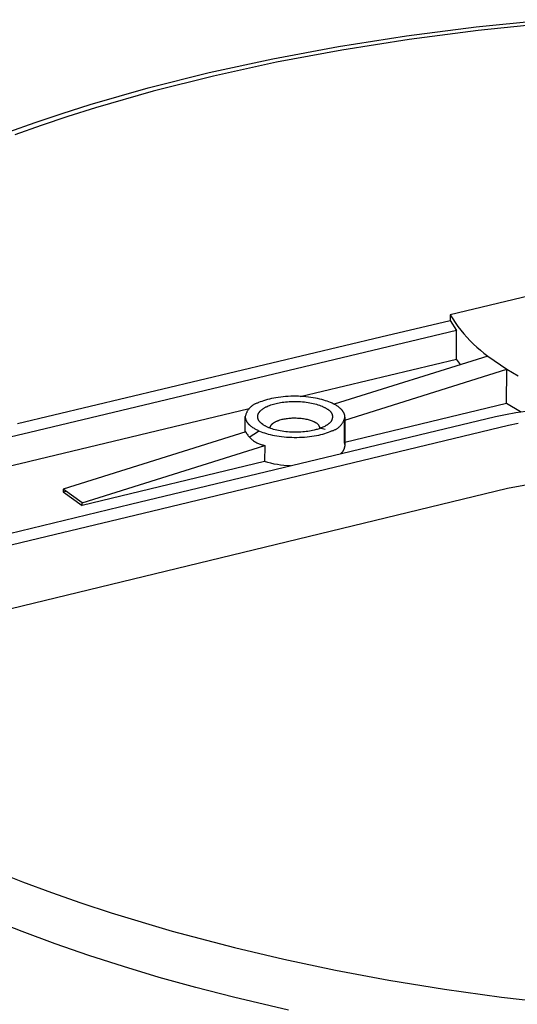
# Model space of a CAD drawing. Header units: millimetres. Extents: x -4170 to -1673, y 3725 to 5351.
# Tile 36 of 49: x -2343 to -2304, y 5005 to 5081. Entities that reach past the tile are written whole.
import ezdxf

# ---------------------------------------------------------------- set-up
doc = ezdxf.new("R2010")
doc.units = ezdxf.units.MM
doc.layers.add('Make2D$Visible$Curvas', color=7, linetype='Continuous')

msp = doc.modelspace()

# ---------------------------------------------------------------- linework, layer by layer
at = {"layer": 'Make2D$Visible$Curvas', "color": 7, "lineweight": -3, "true_color": 0xededed}
for p, q in [((-2307.256, 5080.843), (-2301.731, 5081.403)), ((-2312.682, 5080.146), (-2307.256, 5080.843)), ((-2307.094, 5080.554), (-2312.472, 5079.861)), ((-2301.616, 5081.11), (-2307.094, 5080.554)), ((-2317.98, 5079.315), (-2312.682, 5080.146)), ((-2312.472, 5079.861), (-2317.723, 5079.036)), ((-2323.121, 5078.356), (-2317.98, 5079.315)), ((-2317.723, 5079.036), (-2322.82, 5078.084)), ((-2328.081, 5077.276), (-2323.121, 5078.356)), ((-2322.82, 5078.084), (-2327.736, 5077.011)), ((-2332.837, 5076.082), (-2328.081, 5077.276)), ((-2327.736, 5077.011), (-2332.449, 5075.827)), ((-2337.368, 5074.783), (-2332.837, 5076.082)), ((-2332.449, 5075.827), (-2336.94, 5074.538)), ((-2339.544, 5074.098), (-2337.368, 5074.783)), ((-2336.94, 5074.538), (-2339.097, 5073.858)), ((-2341.658, 5073.39), (-2339.544, 5074.098)), ((-2339.097, 5073.858), (-2341.191, 5073.156)), ((-2343.707, 5072.66), (-2341.658, 5073.39)), ((-2341.191, 5073.156), (-2343.223, 5072.433)), ((-2303.082, 5059.874), (-2309.269, 5058.401)), ((-2309.269, 5058.401), (-2309.274, 5057.958)), ((-2309.269, 5058.401), (-2309.079, 5058.089)), ((-2314.692, 5056.666), (-2309.274, 5057.958)), ((-2309.274, 5057.958), (-2308.768, 5057.158)), ((-2309.079, 5058.089), (-2308.877, 5057.784)), ((-2308.877, 5057.784), (-2308.666, 5057.486)), ((-2308.666, 5057.486), (-2308.445, 5057.196)), ((-2343.038, 5049.909), (-2314.692, 5056.666)), ((-2308.768, 5057.158), (-2342.062, 5049.214)), ((-2308.79, 5054.943), (-2308.768, 5057.158)), ((-2308.445, 5057.196), (-2308.213, 5056.913)), ((-2308.213, 5056.913), (-2307.973, 5056.638)), ((-2307.973, 5056.638), (-2307.723, 5056.372)), ((-2307.723, 5056.372), (-2307.464, 5056.114)), ((-2307.464, 5056.114), (-2307.196, 5055.865)), ((-2307.196, 5055.865), (-2306.92, 5055.626)), ((-2306.344, 5055.176), (-2318.323, 5051.42)), ((-2306.92, 5055.626), (-2306.636, 5055.396)), ((-2306.636, 5055.396), (-2306.344, 5055.176)), ((-2306.344, 5055.176), (-2304.85, 5054.144)), ((-2320.975, 5052.029), (-2308.79, 5054.943)), ((-2308.462, 5054.512), (-2308.79, 5054.943)), ((-2317.483, 5050.178), (-2304.85, 5054.144)), ((-2304.878, 5051.478), (-2304.85, 5054.144)), ((-2304.85, 5054.144), (-2303.962, 5053.627)), ((-2322.497, 5051.975), (-2322.684, 5051.951)), ((-2322.306, 5051.996), (-2322.497, 5051.975)), ((-2322.111, 5052.013), (-2322.306, 5051.996)), ((-2321.913, 5052.025), (-2322.111, 5052.013)), ((-2321.714, 5052.034), (-2321.913, 5052.025)), ((-2321.513, 5052.038), (-2321.714, 5052.034)), ((-2321.312, 5052.038), (-2321.513, 5052.038)), ((-2321.112, 5052.034), (-2321.312, 5052.038)), ((-2320.913, 5052.025), (-2321.112, 5052.034)), ((-2320.715, 5052.013), (-2320.913, 5052.025)), ((-2320.521, 5051.996), (-2320.715, 5052.013)), ((-2320.33, 5051.975), (-2320.521, 5051.996)), ((-2320.143, 5051.951), (-2320.33, 5051.975)), ((-2324.823, 5051.216), (-2324.859, 5051.182)), ((-2324.785, 5051.248), (-2324.823, 5051.216)), ((-2324.747, 5051.28), (-2324.785, 5051.248)), ((-2324.707, 5051.31), (-2324.747, 5051.28)), ((-2324.667, 5051.338), (-2324.707, 5051.31)), ((-2324.625, 5051.365), (-2324.667, 5051.338)), ((-2324.583, 5051.391), (-2324.625, 5051.365)), ((-2324.54, 5051.415), (-2324.583, 5051.391)), ((-2324.496, 5051.438), (-2324.54, 5051.415)), ((-2324.451, 5051.459), (-2324.496, 5051.438)), ((-2324.405, 5051.479), (-2324.451, 5051.459)), ((-2324.359, 5051.497), (-2324.405, 5051.479)), ((-2324.313, 5051.513), (-2324.359, 5051.497)), ((-2324.265, 5051.528), (-2324.313, 5051.513)), ((-2324.218, 5051.541), (-2324.265, 5051.528)), ((-2324.097, 5051.592), (-2324.218, 5051.541)), ((-2323.968, 5051.641), (-2324.097, 5051.592)), ((-2323.832, 5051.688), (-2323.968, 5051.641)), ((-2323.688, 5051.734), (-2323.832, 5051.688)), ((-2323.537, 5051.777), (-2323.688, 5051.734)), ((-2323.685, 5051.18), (-2323.642, 5051.202)), ((-2323.642, 5051.202), (-2323.599, 5051.224)), ((-2323.599, 5051.224), (-2323.554, 5051.245)), ((-2323.554, 5051.245), (-2323.462, 5051.285)), ((-2323.379, 5051.818), (-2323.537, 5051.777)), ((-2323.462, 5051.285), (-2323.367, 5051.323)), ((-2323.214, 5051.856), (-2323.379, 5051.818)), ((-2323.367, 5051.323), (-2323.269, 5051.359)), ((-2323.269, 5051.359), (-2323.169, 5051.392)), ((-2323.043, 5051.891), (-2323.214, 5051.856)), ((-2323.169, 5051.392), (-2323.066, 5051.423)), ((-2323.066, 5051.423), (-2322.962, 5051.452)), ((-2322.866, 5051.922), (-2323.043, 5051.891)), ((-2322.962, 5051.452), (-2322.857, 5051.478)), ((-2322.684, 5051.951), (-2322.866, 5051.922)), ((-2322.857, 5051.478), (-2322.744, 5051.504)), ((-2322.744, 5051.504), (-2322.626, 5051.528)), ((-2322.626, 5051.528), (-2322.503, 5051.55)), ((-2322.503, 5051.55), (-2322.376, 5051.57)), ((-2322.376, 5051.57), (-2322.245, 5051.588)), ((-2322.245, 5051.588), (-2322.11, 5051.603)), ((-2322.11, 5051.603), (-2321.971, 5051.616)), ((-2321.971, 5051.616), (-2321.83, 5051.626)), ((-2321.83, 5051.626), (-2321.686, 5051.633)), ((-2321.686, 5051.633), (-2321.54, 5051.638)), ((-2321.54, 5051.638), (-2321.392, 5051.639)), ((-2321.392, 5051.639), (-2321.243, 5051.637)), ((-2321.243, 5051.637), (-2321.094, 5051.632)), ((-2321.094, 5051.632), (-2320.945, 5051.624)), ((-2320.945, 5051.624), (-2320.797, 5051.613)), ((-2320.797, 5051.613), (-2320.65, 5051.598)), ((-2320.65, 5051.598), (-2320.505, 5051.581)), ((-2320.505, 5051.581), (-2320.362, 5051.56)), ((-2320.362, 5051.56), (-2320.223, 5051.536)), ((-2320.223, 5051.536), (-2320.087, 5051.51)), ((-2319.961, 5051.923), (-2320.143, 5051.951)), ((-2320.087, 5051.51), (-2319.955, 5051.481)), ((-2319.784, 5051.892), (-2319.961, 5051.923)), ((-2319.955, 5051.481), (-2319.828, 5051.449)), ((-2319.828, 5051.449), (-2319.705, 5051.415)), ((-2319.613, 5051.857), (-2319.784, 5051.892)), ((-2319.705, 5051.415), (-2319.588, 5051.379)), ((-2319.448, 5051.82), (-2319.613, 5051.857)), ((-2319.588, 5051.379), (-2319.477, 5051.342)), ((-2319.477, 5051.342), (-2319.371, 5051.302)), ((-2319.29, 5051.78), (-2319.448, 5051.82)), ((-2319.371, 5051.302), (-2319.271, 5051.261)), ((-2319.138, 5051.738), (-2319.29, 5051.78)), ((-2319.271, 5051.261), (-2319.223, 5051.24)), ((-2319.223, 5051.24), (-2319.177, 5051.218)), ((-2319.177, 5051.218), (-2319.133, 5051.196)), ((-2318.994, 5051.693), (-2319.138, 5051.738)), ((-2319.133, 5051.196), (-2319.09, 5051.174)), ((-2318.857, 5051.647), (-2318.994, 5051.693)), ((-2318.728, 5051.599), (-2318.857, 5051.647)), ((-2318.597, 5051.546), (-2318.728, 5051.599)), ((-2318.534, 5051.518), (-2318.597, 5051.546)), ((-2318.471, 5051.49), (-2318.534, 5051.518)), ((-2318.409, 5051.46), (-2318.471, 5051.49)), ((-2318.349, 5051.43), (-2318.409, 5051.46)), ((-2318.29, 5051.399), (-2318.349, 5051.43)), ((-2318.232, 5051.367), (-2318.29, 5051.399)), ((-2318.176, 5051.334), (-2318.232, 5051.367)), ((-2318.122, 5051.3), (-2318.176, 5051.334)), ((-2318.069, 5051.266), (-2318.122, 5051.3)), ((-2318.018, 5051.231), (-2318.069, 5051.266)), ((-2317.969, 5051.195), (-2318.018, 5051.231)), ((-2317.921, 5051.158), (-2317.969, 5051.195)), ((-2304.878, 5051.478), (-2317.499, 5048.446)), ((-2303.775, 5050.832), (-2304.878, 5051.478)), ((-2342.065, 5046.985), (-2324.953, 5051.077)), ((-2334.205, 5043.614), (-2305.737, 5050.458)), ((-2325.269, 5049.243), (-2325.263, 5050.456)), ((-2325.251, 5050.504), (-2325.263, 5050.456)), ((-2325.263, 5050.456), (-2325.262, 5050.434)), ((-2325.262, 5050.434), (-2325.261, 5050.413)), ((-2325.238, 5050.552), (-2325.251, 5050.504)), ((-2325.224, 5050.599), (-2325.238, 5050.552)), ((-2325.207, 5050.646), (-2325.224, 5050.599)), ((-2325.189, 5050.692), (-2325.207, 5050.646)), ((-2325.17, 5050.738), (-2325.189, 5050.692)), ((-2325.149, 5050.783), (-2325.17, 5050.738)), ((-2325.126, 5050.827), (-2325.149, 5050.783)), ((-2325.102, 5050.87), (-2325.126, 5050.827)), ((-2325.076, 5050.913), (-2325.102, 5050.87)), ((-2325.049, 5050.954), (-2325.076, 5050.913)), ((-2325.021, 5050.995), (-2325.049, 5050.954)), ((-2324.991, 5051.034), (-2325.021, 5050.995)), ((-2324.96, 5051.073), (-2324.991, 5051.034)), ((-2324.927, 5051.11), (-2324.96, 5051.073)), ((-2324.894, 5051.147), (-2324.927, 5051.11)), ((-2324.859, 5051.182), (-2324.894, 5051.147)), ((-2324.29, 5050.476), (-2324.289, 5050.49)), ((-2324.29, 5050.461), (-2324.29, 5050.476)), ((-2324.29, 5050.447), (-2324.29, 5050.461)), ((-2324.29, 5050.432), (-2324.29, 5050.447)), ((-2324.289, 5050.417), (-2324.29, 5050.432)), ((-2324.289, 5050.49), (-2324.287, 5050.505)), ((-2324.288, 5050.403), (-2324.289, 5050.417)), ((-2324.287, 5050.505), (-2324.285, 5050.52)), ((-2324.285, 5050.52), (-2324.283, 5050.534)), ((-2324.283, 5050.534), (-2324.28, 5050.549)), ((-2324.28, 5050.549), (-2324.277, 5050.564)), ((-2324.277, 5050.564), (-2324.274, 5050.578)), ((-2324.274, 5050.578), (-2324.27, 5050.593)), ((-2324.27, 5050.593), (-2324.265, 5050.607)), ((-2324.265, 5050.607), (-2324.26, 5050.622)), ((-2324.26, 5050.622), (-2324.255, 5050.637)), ((-2324.255, 5050.637), (-2324.249, 5050.651)), ((-2324.249, 5050.651), (-2324.243, 5050.666)), ((-2324.243, 5050.666), (-2324.236, 5050.68)), ((-2324.236, 5050.68), (-2324.229, 5050.695)), ((-2324.229, 5050.695), (-2324.221, 5050.709)), ((-2324.221, 5050.709), (-2324.213, 5050.724)), ((-2324.213, 5050.724), (-2324.205, 5050.738)), ((-2324.205, 5050.738), (-2324.196, 5050.752)), ((-2324.196, 5050.752), (-2324.187, 5050.767)), ((-2324.187, 5050.767), (-2324.177, 5050.781)), ((-2324.177, 5050.781), (-2324.167, 5050.795)), ((-2324.167, 5050.795), (-2324.156, 5050.809)), ((-2324.156, 5050.809), (-2324.145, 5050.823)), ((-2324.145, 5050.823), (-2324.134, 5050.837)), ((-2324.134, 5050.837), (-2324.122, 5050.851)), ((-2324.122, 5050.851), (-2324.11, 5050.865)), ((-2324.11, 5050.865), (-2324.097, 5050.879)), ((-2324.097, 5050.879), (-2324.084, 5050.892)), ((-2324.084, 5050.892), (-2324.071, 5050.906)), ((-2324.071, 5050.906), (-2324.043, 5050.933)), ((-2324.043, 5050.933), (-2324.013, 5050.96)), ((-2324.013, 5050.96), (-2323.982, 5050.986)), ((-2323.982, 5050.986), (-2323.95, 5051.012)), ((-2323.95, 5051.012), (-2323.916, 5051.037)), ((-2323.916, 5051.037), (-2323.881, 5051.062)), ((-2323.881, 5051.062), (-2323.844, 5051.087)), ((-2323.844, 5051.087), (-2323.806, 5051.111)), ((-2323.806, 5051.111), (-2323.767, 5051.134)), ((-2323.767, 5051.134), (-2323.727, 5051.157)), ((-2323.727, 5051.157), (-2323.685, 5051.18)), ((-2319.09, 5051.174), (-2319.049, 5051.152)), ((-2319.049, 5051.152), (-2319.009, 5051.13)), ((-2319.009, 5051.13), (-2318.971, 5051.107)), ((-2318.971, 5051.107), (-2318.934, 5051.085)), ((-2318.934, 5051.085), (-2318.899, 5051.062)), ((-2318.899, 5051.062), (-2318.865, 5051.039)), ((-2318.865, 5051.039), (-2318.844, 5051.03)), ((-2318.844, 5051.03), (-2318.824, 5051.021)), ((-2318.824, 5051.021), (-2318.804, 5051.01)), ((-2318.804, 5051.01), (-2318.784, 5051)), ((-2318.784, 5051), (-2318.765, 5050.988)), ((-2318.765, 5050.988), (-2318.746, 5050.976)), ((-2318.746, 5050.976), (-2318.728, 5050.963)), ((-2318.728, 5050.963), (-2318.71, 5050.949)), ((-2318.71, 5050.949), (-2318.692, 5050.935)), ((-2318.692, 5050.935), (-2318.675, 5050.921)), ((-2318.675, 5050.921), (-2318.659, 5050.905)), ((-2318.659, 5050.905), (-2318.643, 5050.889)), ((-2318.643, 5050.889), (-2318.627, 5050.873)), ((-2318.627, 5050.873), (-2318.613, 5050.856)), ((-2318.613, 5050.856), (-2318.598, 5050.839)), ((-2318.598, 5050.839), (-2318.585, 5050.821)), ((-2318.585, 5050.821), (-2318.572, 5050.803)), ((-2318.572, 5050.803), (-2318.56, 5050.784)), ((-2318.56, 5050.784), (-2318.548, 5050.765)), ((-2318.548, 5050.765), (-2318.537, 5050.745)), ((-2318.537, 5050.745), (-2318.527, 5050.725)), ((-2318.527, 5050.725), (-2318.517, 5050.705)), ((-2318.517, 5050.705), (-2318.508, 5050.684)), ((-2318.508, 5050.684), (-2318.5, 5050.663)), ((-2318.5, 5050.663), (-2318.492, 5050.642)), ((-2318.492, 5050.642), (-2318.486, 5050.621)), ((-2318.486, 5050.621), (-2318.48, 5050.599)), ((-2318.48, 5050.599), (-2318.474, 5050.577)), ((-2318.474, 5050.577), (-2318.47, 5050.555)), ((-2318.47, 5050.555), (-2318.466, 5050.533)), ((-2318.466, 5050.533), (-2318.463, 5050.511)), ((-2318.463, 5050.511), (-2318.461, 5050.488)), ((-2318.461, 5050.488), (-2318.46, 5050.466)), ((-2318.46, 5050.466), (-2318.459, 5050.443)), ((-2318.459, 5050.421), (-2318.46, 5050.398)), ((-2318.459, 5050.443), (-2318.459, 5050.421)), ((-2317.876, 5051.121), (-2317.921, 5051.158)), ((-2317.833, 5051.083), (-2317.876, 5051.121)), ((-2317.812, 5051.064), (-2317.833, 5051.083)), ((-2317.792, 5051.044), (-2317.812, 5051.064)), ((-2317.772, 5051.025), (-2317.792, 5051.044)), ((-2317.753, 5051.005), (-2317.772, 5051.025)), ((-2317.735, 5050.985), (-2317.753, 5051.005)), ((-2317.717, 5050.965), (-2317.735, 5050.985)), ((-2317.7, 5050.945), (-2317.717, 5050.965)), ((-2317.683, 5050.925), (-2317.7, 5050.945)), ((-2317.667, 5050.904), (-2317.683, 5050.925)), ((-2317.652, 5050.884), (-2317.667, 5050.904)), ((-2317.637, 5050.863), (-2317.652, 5050.884)), ((-2317.623, 5050.843), (-2317.637, 5050.863)), ((-2317.61, 5050.822), (-2317.623, 5050.843)), ((-2317.597, 5050.801), (-2317.61, 5050.822)), ((-2317.585, 5050.78), (-2317.597, 5050.801)), ((-2317.573, 5050.759), (-2317.585, 5050.78)), ((-2317.562, 5050.737), (-2317.573, 5050.759)), ((-2317.552, 5050.716), (-2317.562, 5050.737)), ((-2317.543, 5050.695), (-2317.552, 5050.716)), ((-2317.534, 5050.673), (-2317.543, 5050.695)), ((-2317.526, 5050.652), (-2317.534, 5050.673)), ((-2317.519, 5050.63), (-2317.526, 5050.652)), ((-2317.512, 5050.609), (-2317.519, 5050.63)), ((-2317.506, 5050.587), (-2317.512, 5050.609)), ((-2317.501, 5050.565), (-2317.506, 5050.587)), ((-2317.497, 5050.544), (-2317.501, 5050.565)), ((-2317.493, 5050.522), (-2317.497, 5050.544)), ((-2317.49, 5050.5), (-2317.493, 5050.522)), ((-2317.488, 5050.479), (-2317.49, 5050.5)), ((-2317.486, 5050.457), (-2317.488, 5050.479)), ((-2317.485, 5050.435), (-2317.486, 5050.457)), ((-2317.485, 5050.413), (-2317.485, 5050.435)), ((-2305.737, 5050.458), (-2304.951, 5050.626)), ((-2304.951, 5050.626), (-2304.16, 5050.768)), ((-2304.16, 5050.768), (-2303.365, 5050.886)), ((-2304.735, 5049.764), (-2333.217, 5042.909)), ((-2325.261, 5050.413), (-2325.26, 5050.391)), ((-2325.26, 5050.391), (-2325.257, 5050.369)), ((-2325.257, 5050.369), (-2325.254, 5050.348)), ((-2325.254, 5050.348), (-2325.251, 5050.326)), ((-2325.251, 5050.326), (-2325.246, 5050.305)), ((-2325.246, 5050.305), (-2325.241, 5050.283)), ((-2325.241, 5050.283), (-2325.235, 5050.261)), ((-2325.235, 5050.261), (-2325.228, 5050.24)), ((-2325.228, 5050.24), (-2325.221, 5050.219)), ((-2325.221, 5050.219), (-2325.213, 5050.197)), ((-2325.213, 5050.197), (-2325.204, 5050.176)), ((-2325.204, 5050.176), (-2325.195, 5050.155)), ((-2325.195, 5050.155), (-2325.185, 5050.133)), ((-2325.185, 5050.133), (-2325.174, 5050.112)), ((-2325.174, 5050.112), (-2325.163, 5050.091)), ((-2325.163, 5050.091), (-2325.151, 5050.07)), ((-2325.151, 5050.07), (-2325.138, 5050.049)), ((-2325.138, 5050.049), (-2325.125, 5050.029)), ((-2325.125, 5050.029), (-2325.111, 5050.008)), ((-2325.111, 5050.008), (-2325.096, 5049.988)), ((-2325.096, 5049.988), (-2325.081, 5049.967)), ((-2325.081, 5049.967), (-2325.065, 5049.947)), ((-2325.065, 5049.947), (-2325.048, 5049.927)), ((-2325.048, 5049.927), (-2325.031, 5049.907)), ((-2325.031, 5049.907), (-2325.014, 5049.887)), ((-2325.014, 5049.887), (-2324.995, 5049.867)), ((-2324.995, 5049.867), (-2324.976, 5049.847)), ((-2324.976, 5049.847), (-2324.957, 5049.828)), ((-2324.957, 5049.828), (-2324.937, 5049.809)), ((-2324.937, 5049.809), (-2324.916, 5049.789)), ((-2324.916, 5049.789), (-2324.873, 5049.751)), ((-2324.873, 5049.751), (-2324.828, 5049.714)), ((-2324.828, 5049.714), (-2324.781, 5049.678)), ((-2324.781, 5049.678), (-2324.733, 5049.642)), ((-2324.287, 5050.388), (-2324.288, 5050.403)), ((-2324.285, 5050.374), (-2324.287, 5050.388)), ((-2324.282, 5050.36), (-2324.285, 5050.374)), ((-2324.28, 5050.345), (-2324.282, 5050.36)), ((-2324.276, 5050.331), (-2324.28, 5050.345)), ((-2324.273, 5050.317), (-2324.276, 5050.331)), ((-2324.269, 5050.302), (-2324.273, 5050.317)), ((-2324.264, 5050.288), (-2324.269, 5050.302)), ((-2324.259, 5050.274), (-2324.264, 5050.288)), ((-2324.254, 5050.26), (-2324.259, 5050.274)), ((-2324.249, 5050.246), (-2324.254, 5050.26)), ((-2324.243, 5050.232), (-2324.249, 5050.246)), ((-2324.236, 5050.218), (-2324.243, 5050.232)), ((-2324.229, 5050.204), (-2324.236, 5050.218)), ((-2324.222, 5050.19), (-2324.229, 5050.204)), ((-2324.215, 5050.177), (-2324.222, 5050.19)), ((-2324.207, 5050.163), (-2324.215, 5050.177)), ((-2324.199, 5050.15), (-2324.207, 5050.163)), ((-2324.19, 5050.136), (-2324.199, 5050.15)), ((-2324.181, 5050.123), (-2324.19, 5050.136)), ((-2324.172, 5050.109), (-2324.181, 5050.123)), ((-2324.162, 5050.096), (-2324.172, 5050.109)), ((-2324.152, 5050.083), (-2324.162, 5050.096)), ((-2324.142, 5050.07), (-2324.152, 5050.083)), ((-2324.132, 5050.057), (-2324.142, 5050.07)), ((-2324.121, 5050.044), (-2324.132, 5050.057)), ((-2324.109, 5050.032), (-2324.121, 5050.044)), ((-2324.086, 5050.006), (-2324.109, 5050.032)), ((-2324.062, 5049.981), (-2324.086, 5050.006)), ((-2324.036, 5049.957), (-2324.062, 5049.981)), ((-2324.009, 5049.933), (-2324.036, 5049.957)), ((-2323.982, 5049.909), (-2324.009, 5049.933)), ((-2323.886, 5049.836), (-2323.982, 5049.909)), ((-2323.852, 5049.813), (-2323.886, 5049.836)), ((-2323.817, 5049.79), (-2323.852, 5049.813)), ((-2323.78, 5049.768), (-2323.817, 5049.79)), ((-2323.742, 5049.745), (-2323.78, 5049.768)), ((-2323.702, 5049.723), (-2323.742, 5049.745)), ((-2323.661, 5049.7), (-2323.702, 5049.723)), ((-2323.618, 5049.678), (-2323.661, 5049.7)), ((-2323.574, 5049.657), (-2323.618, 5049.678)), ((-2323.528, 5049.635), (-2323.574, 5049.657)), ((-2323.312, 5049.644), (-2323.31, 5049.65)), ((-2323.31, 5049.65), (-2323.308, 5049.657)), ((-2323.308, 5049.657), (-2323.306, 5049.664)), ((-2323.306, 5049.664), (-2323.303, 5049.67)), ((-2323.303, 5049.67), (-2323.301, 5049.677)), ((-2323.301, 5049.677), (-2323.298, 5049.684)), ((-2323.298, 5049.684), (-2323.296, 5049.69)), ((-2323.296, 5049.69), (-2323.293, 5049.697)), ((-2323.293, 5049.697), (-2323.29, 5049.704)), ((-2323.29, 5049.704), (-2323.284, 5049.717)), ((-2323.284, 5049.717), (-2323.277, 5049.73)), ((-2323.277, 5049.73), (-2323.269, 5049.743)), ((-2323.269, 5049.743), (-2323.261, 5049.756)), ((-2323.261, 5049.756), (-2323.253, 5049.769)), ((-2323.253, 5049.769), (-2323.244, 5049.782)), ((-2323.244, 5049.782), (-2323.234, 5049.795)), ((-2323.234, 5049.795), (-2323.224, 5049.808)), ((-2323.224, 5049.808), (-2323.213, 5049.821)), ((-2323.213, 5049.821), (-2323.202, 5049.833)), ((-2323.202, 5049.833), (-2323.191, 5049.846)), ((-2323.191, 5049.846), (-2323.179, 5049.858)), ((-2323.179, 5049.858), (-2323.166, 5049.871)), ((-2323.166, 5049.871), (-2323.153, 5049.883)), ((-2323.153, 5049.883), (-2323.139, 5049.895)), ((-2323.139, 5049.895), (-2323.125, 5049.907)), ((-2323.125, 5049.907), (-2323.111, 5049.919)), ((-2323.111, 5049.919), (-2323.096, 5049.931)), ((-2323.096, 5049.931), (-2323.08, 5049.942)), ((-2323.08, 5049.942), (-2323.065, 5049.954)), ((-2323.065, 5049.954), (-2323.048, 5049.965)), ((-2323.048, 5049.965), (-2323.015, 5049.988)), ((-2323.015, 5049.988), (-2322.979, 5050.009)), ((-2322.979, 5050.009), (-2322.942, 5050.03)), ((-2322.942, 5050.03), (-2322.904, 5050.051)), ((-2322.904, 5050.051), (-2322.865, 5050.071)), ((-2322.865, 5050.071), (-2322.824, 5050.09)), ((-2322.824, 5050.09), (-2322.782, 5050.108)), ((-2322.782, 5050.108), (-2322.739, 5050.126)), ((-2322.739, 5050.126), (-2322.695, 5050.143)), ((-2322.695, 5050.143), (-2322.65, 5050.159)), ((-2322.65, 5050.159), (-2322.605, 5050.175)), ((-2322.605, 5050.175), (-2322.559, 5050.189)), ((-2322.559, 5050.189), (-2322.465, 5050.217)), ((-2322.465, 5050.217), (-2322.369, 5050.241)), ((-2322.369, 5050.241), (-2322.293, 5050.258)), ((-2322.293, 5050.258), (-2322.215, 5050.274)), ((-2322.215, 5050.274), (-2322.133, 5050.289)), ((-2322.133, 5050.289), (-2322.048, 5050.303)), ((-2322.048, 5050.303), (-2321.961, 5050.314)), ((-2321.961, 5050.314), (-2321.871, 5050.325)), ((-2321.871, 5050.325), (-2321.778, 5050.333)), ((-2321.778, 5050.333), (-2321.684, 5050.34)), ((-2321.684, 5050.34), (-2321.588, 5050.345)), ((-2321.588, 5050.345), (-2321.49, 5050.348)), ((-2321.49, 5050.348), (-2321.392, 5050.349)), ((-2321.392, 5050.349), (-2321.293, 5050.347)), ((-2321.293, 5050.347), (-2321.193, 5050.344)), ((-2321.193, 5050.344), (-2321.094, 5050.339)), ((-2321.094, 5050.339), (-2320.995, 5050.331)), ((-2320.995, 5050.331), (-2320.897, 5050.321)), ((-2320.897, 5050.321), (-2320.8, 5050.31)), ((-2320.8, 5050.31), (-2320.705, 5050.296)), ((-2320.705, 5050.296), (-2320.612, 5050.28)), ((-2320.612, 5050.28), (-2320.522, 5050.262)), ((-2320.522, 5050.262), (-2320.434, 5050.243)), ((-2320.434, 5050.243), (-2320.349, 5050.222)), ((-2320.349, 5050.222), (-2320.267, 5050.199)), ((-2320.267, 5050.199), (-2320.189, 5050.175)), ((-2320.189, 5050.175), (-2320.115, 5050.15)), ((-2320.115, 5050.15), (-2320.044, 5050.124)), ((-2320.044, 5050.124), (-2319.978, 5050.096)), ((-2319.978, 5050.096), (-2319.946, 5050.082)), ((-2319.946, 5050.082), (-2319.915, 5050.068)), ((-2319.915, 5050.068), (-2319.886, 5050.053)), ((-2319.886, 5050.053), (-2319.857, 5050.038)), ((-2319.857, 5050.038), (-2319.83, 5050.024)), ((-2319.83, 5050.024), (-2319.803, 5050.009)), ((-2319.803, 5050.009), (-2319.778, 5049.994)), ((-2319.778, 5049.994), (-2319.753, 5049.979)), ((-2319.753, 5049.979), (-2319.73, 5049.963)), ((-2319.73, 5049.963), (-2319.707, 5049.948)), ((-2319.691, 5049.939), (-2319.707, 5049.948)), ((-2319.676, 5049.929), (-2319.691, 5049.939)), ((-2319.661, 5049.919), (-2319.676, 5049.929)), ((-2319.646, 5049.908), (-2319.661, 5049.919)), ((-2319.631, 5049.897), (-2319.646, 5049.908)), ((-2319.617, 5049.885), (-2319.631, 5049.897)), ((-2319.604, 5049.873), (-2319.617, 5049.885)), ((-2319.59, 5049.86), (-2319.604, 5049.873)), ((-2319.578, 5049.847), (-2319.59, 5049.86)), ((-2319.565, 5049.833), (-2319.578, 5049.847)), ((-2319.553, 5049.819), (-2319.565, 5049.833)), ((-2319.542, 5049.805), (-2319.553, 5049.819)), ((-2319.531, 5049.79), (-2319.542, 5049.805)), ((-2319.521, 5049.775), (-2319.531, 5049.79)), ((-2319.511, 5049.76), (-2319.521, 5049.775)), ((-2319.502, 5049.744), (-2319.511, 5049.76)), ((-2319.493, 5049.728), (-2319.502, 5049.744)), ((-2319.485, 5049.711), (-2319.493, 5049.728)), ((-2319.477, 5049.695), (-2319.485, 5049.711)), ((-2319.47, 5049.678), (-2319.477, 5049.695)), ((-2319.464, 5049.66), (-2319.47, 5049.678)), ((-2319.458, 5049.643), (-2319.464, 5049.66)), ((-2319.127, 5049.66), (-2319.196, 5049.627)), ((-2319.061, 5049.694), (-2319.127, 5049.66)), ((-2318.998, 5049.729), (-2319.061, 5049.694)), ((-2319.033, 5049.671), (-2319.032, 5049.709)), ((-2318.967, 5049.747), (-2318.998, 5049.729)), ((-2318.937, 5049.765), (-2318.967, 5049.747)), ((-2318.908, 5049.784), (-2318.937, 5049.765)), ((-2318.879, 5049.803), (-2318.908, 5049.784)), ((-2318.851, 5049.822), (-2318.879, 5049.803)), ((-2318.825, 5049.841), (-2318.851, 5049.822)), ((-2318.798, 5049.861), (-2318.825, 5049.841)), ((-2318.773, 5049.881), (-2318.798, 5049.861)), ((-2318.754, 5049.893), (-2318.773, 5049.881)), ((-2318.736, 5049.905), (-2318.754, 5049.893)), ((-2318.717, 5049.918), (-2318.736, 5049.905)), ((-2318.7, 5049.932), (-2318.717, 5049.918)), ((-2318.682, 5049.947), (-2318.7, 5049.932)), ((-2318.666, 5049.962), (-2318.682, 5049.947)), ((-2318.65, 5049.977), (-2318.666, 5049.962)), ((-2318.634, 5049.993), (-2318.65, 5049.977)), ((-2318.619, 5050.01), (-2318.634, 5049.993)), ((-2318.604, 5050.027), (-2318.619, 5050.01)), ((-2318.591, 5050.045), (-2318.604, 5050.027)), ((-2318.577, 5050.063), (-2318.591, 5050.045)), ((-2318.565, 5050.082), (-2318.577, 5050.063)), ((-2318.553, 5050.101), (-2318.565, 5050.082)), ((-2318.541, 5050.12), (-2318.553, 5050.101)), ((-2318.531, 5050.14), (-2318.541, 5050.12)), ((-2318.521, 5050.16), (-2318.531, 5050.14)), ((-2318.512, 5050.181), (-2318.521, 5050.16)), ((-2318.503, 5050.202), (-2318.512, 5050.181)), ((-2318.495, 5050.223), (-2318.503, 5050.202)), ((-2318.488, 5050.244), (-2318.495, 5050.223)), ((-2318.482, 5050.266), (-2318.488, 5050.244)), ((-2318.477, 5050.287), (-2318.482, 5050.266)), ((-2318.472, 5050.309), (-2318.477, 5050.287)), ((-2318.468, 5050.331), (-2318.472, 5050.309)), ((-2318.464, 5050.354), (-2318.468, 5050.331)), ((-2318.462, 5050.376), (-2318.464, 5050.354)), ((-2318.46, 5050.398), (-2318.462, 5050.376)), ((-2317.959, 5049.625), (-2317.922, 5049.657)), ((-2317.922, 5049.657), (-2317.886, 5049.691)), ((-2317.886, 5049.691), (-2317.852, 5049.726)), ((-2317.852, 5049.726), (-2317.818, 5049.762)), ((-2317.818, 5049.762), (-2317.786, 5049.799)), ((-2317.786, 5049.799), (-2317.755, 5049.838)), ((-2317.755, 5049.838), (-2317.725, 5049.877)), ((-2317.725, 5049.877), (-2317.697, 5049.918)), ((-2317.697, 5049.918), (-2317.67, 5049.959)), ((-2317.67, 5049.959), (-2317.645, 5050.001)), ((-2317.645, 5050.001), (-2317.621, 5050.044)), ((-2317.621, 5050.044), (-2317.598, 5050.088)), ((-2317.598, 5050.088), (-2317.577, 5050.133)), ((-2317.577, 5050.133), (-2317.558, 5050.178)), ((-2317.558, 5050.178), (-2317.54, 5050.224)), ((-2317.534, 5050.162), (-2317.547, 5048.435)), ((-2317.54, 5050.224), (-2317.524, 5050.271)), ((-2317.524, 5050.271), (-2317.509, 5050.318)), ((-2317.509, 5050.318), (-2317.496, 5050.365)), ((-2317.485, 5050.413), (-2317.502, 5048.187)), ((-2317.496, 5050.365), (-2317.485, 5050.413)), ((-2303.979, 5049.919), (-2304.735, 5049.764)), ((-2342.062, 5049.214), (-2351.476, 5046.968)), ((-2325.226, 5049.255), (-2339.464, 5044.791)), ((-2325.226, 5049.255), (-2325.19, 5049.193)), ((-2325.19, 5049.193), (-2325.152, 5049.132)), ((-2325.152, 5049.132), (-2325.111, 5049.072)), ((-2325.111, 5049.072), (-2325.069, 5049.013)), ((-2325.069, 5049.013), (-2325.025, 5048.956)), ((-2325.025, 5048.956), (-2324.979, 5048.901)), ((-2324.979, 5048.901), (-2324.931, 5048.847)), ((-2324.964, 5048.855), (-2324.231, 5049.317)), ((-2324.733, 5049.642), (-2324.682, 5049.607)), ((-2324.682, 5049.607), (-2324.629, 5049.573)), ((-2324.629, 5049.573), (-2324.575, 5049.539)), ((-2324.575, 5049.539), (-2324.519, 5049.506)), ((-2324.519, 5049.506), (-2324.462, 5049.474)), ((-2324.462, 5049.474), (-2324.403, 5049.443)), ((-2324.403, 5049.443), (-2324.343, 5049.413)), ((-2324.343, 5049.413), (-2324.282, 5049.384)), ((-2324.282, 5049.384), (-2324.219, 5049.355)), ((-2324.219, 5049.355), (-2324.156, 5049.327)), ((-2324.156, 5049.327), (-2324.026, 5049.274)), ((-2324.026, 5049.274), (-2323.897, 5049.226)), ((-2323.897, 5049.226), (-2323.76, 5049.18)), ((-2323.76, 5049.18), (-2323.615, 5049.135)), ((-2323.615, 5049.135), (-2323.464, 5049.092)), ((-2323.48, 5049.614), (-2323.528, 5049.635)), ((-2323.38, 5049.573), (-2323.48, 5049.614)), ((-2323.464, 5049.092), (-2323.305, 5049.052)), ((-2323.415, 5049.588), (-2323.318, 5049.611)), ((-2323.275, 5049.533), (-2323.38, 5049.573)), ((-2323.324, 5049.564), (-2323.323, 5049.57)), ((-2323.324, 5049.557), (-2323.324, 5049.564)), ((-2323.323, 5049.577), (-2323.322, 5049.584)), ((-2323.323, 5049.57), (-2323.323, 5049.577)), ((-2323.322, 5049.59), (-2323.321, 5049.597)), ((-2323.322, 5049.584), (-2323.322, 5049.59)), ((-2323.321, 5049.597), (-2323.32, 5049.604)), ((-2323.32, 5049.604), (-2323.319, 5049.61)), ((-2323.319, 5049.61), (-2323.318, 5049.617)), ((-2323.318, 5049.617), (-2323.317, 5049.624)), ((-2323.317, 5049.624), (-2323.315, 5049.63)), ((-2323.315, 5049.63), (-2323.313, 5049.637)), ((-2323.313, 5049.637), (-2323.312, 5049.644)), ((-2323.305, 5049.052), (-2323.14, 5049.015)), ((-2323.163, 5049.495), (-2323.275, 5049.533)), ((-2323.046, 5049.459), (-2323.163, 5049.495)), ((-2323.14, 5049.015), (-2322.969, 5048.98)), ((-2322.923, 5049.425), (-2323.046, 5049.459)), ((-2322.969, 5048.98), (-2322.791, 5048.949)), ((-2322.796, 5049.393), (-2322.923, 5049.425)), ((-2322.664, 5049.364), (-2322.796, 5049.393)), ((-2322.791, 5048.949), (-2322.609, 5048.92)), ((-2322.528, 5049.337), (-2322.664, 5049.364)), ((-2322.609, 5048.92), (-2322.421, 5048.896)), ((-2322.388, 5049.314), (-2322.528, 5049.337)), ((-2322.421, 5048.896), (-2322.23, 5048.875)), ((-2322.245, 5049.293), (-2322.388, 5049.314)), ((-2322.1, 5049.275), (-2322.245, 5049.293)), ((-2321.952, 5049.26), (-2322.1, 5049.275)), ((-2321.804, 5049.249), (-2321.952, 5049.26)), ((-2321.654, 5049.241), (-2321.804, 5049.249)), ((-2321.505, 5049.236), (-2321.654, 5049.241)), ((-2321.356, 5049.234), (-2321.505, 5049.236)), ((-2321.207, 5049.235), (-2321.356, 5049.234)), ((-2321.061, 5049.24), (-2321.207, 5049.235)), ((-2320.916, 5049.247), (-2321.061, 5049.24)), ((-2320.775, 5049.257), (-2320.916, 5049.247)), ((-2320.636, 5049.27), (-2320.775, 5049.257)), ((-2320.501, 5049.285), (-2320.636, 5049.27)), ((-2320.369, 5049.303), (-2320.501, 5049.285)), ((-2320.439, 5048.875), (-2320.247, 5048.896)), ((-2320.242, 5049.323), (-2320.369, 5049.303)), ((-2320.247, 5048.896), (-2320.06, 5048.921)), ((-2320.119, 5049.346), (-2320.242, 5049.323)), ((-2320.001, 5049.37), (-2320.119, 5049.346)), ((-2320.06, 5048.921), (-2319.877, 5048.949)), ((-2319.887, 5049.395), (-2320.001, 5049.37)), ((-2319.806, 5049.416), (-2319.887, 5049.395)), ((-2319.877, 5048.949), (-2319.699, 5048.981)), ((-2319.725, 5049.437), (-2319.806, 5049.416)), ((-2319.646, 5049.46), (-2319.725, 5049.437)), ((-2319.699, 5048.981), (-2319.528, 5049.016)), ((-2319.567, 5049.485), (-2319.646, 5049.46)), ((-2319.49, 5049.51), (-2319.567, 5049.485)), ((-2319.528, 5049.016), (-2319.363, 5049.054)), ((-2319.413, 5049.538), (-2319.49, 5049.51)), ((-2319.453, 5049.626), (-2319.458, 5049.643)), ((-2319.448, 5049.608), (-2319.453, 5049.626)), ((-2319.444, 5049.59), (-2319.448, 5049.608)), ((-2319.441, 5049.572), (-2319.444, 5049.59)), ((-2319.438, 5049.554), (-2319.441, 5049.572)), ((-2319.439, 5049.59), (-2319.034, 5049.476)), ((-2319.436, 5049.536), (-2319.438, 5049.554)), ((-2319.436, 5049.529), (-2319.436, 5049.536)), ((-2319.339, 5049.566), (-2319.413, 5049.538)), ((-2319.363, 5049.054), (-2319.205, 5049.095)), ((-2319.266, 5049.596), (-2319.339, 5049.566)), ((-2319.196, 5049.627), (-2319.266, 5049.596)), ((-2319.205, 5049.095), (-2319.053, 5049.139)), ((-2319.053, 5049.139), (-2318.909, 5049.184)), ((-2318.909, 5049.184), (-2318.773, 5049.232)), ((-2318.773, 5049.232), (-2318.645, 5049.281)), ((-2318.645, 5049.281), (-2318.524, 5049.332)), ((-2318.524, 5049.332), (-2318.476, 5049.345)), ((-2318.476, 5049.345), (-2318.429, 5049.36)), ((-2318.429, 5049.36), (-2318.383, 5049.377)), ((-2318.383, 5049.377), (-2318.337, 5049.395)), ((-2318.337, 5049.395), (-2318.292, 5049.414)), ((-2318.292, 5049.414), (-2318.247, 5049.436)), ((-2318.247, 5049.436), (-2318.203, 5049.458)), ((-2318.203, 5049.458), (-2318.16, 5049.483)), ((-2318.16, 5049.483), (-2318.118, 5049.508)), ((-2318.118, 5049.508), (-2318.077, 5049.535)), ((-2318.077, 5049.535), (-2318.037, 5049.564)), ((-2318.037, 5049.564), (-2317.998, 5049.594)), ((-2317.998, 5049.594), (-2317.959, 5049.625)), ((-2337.992, 5043.739), (-2323.745, 5048.212)), ((-2324.931, 5048.847), (-2324.881, 5048.795)), ((-2324.881, 5048.795), (-2324.829, 5048.745)), ((-2324.829, 5048.745), (-2324.776, 5048.697)), ((-2324.776, 5048.697), (-2324.72, 5048.65)), ((-2324.72, 5048.65), (-2324.664, 5048.606)), ((-2324.664, 5048.606), (-2324.606, 5048.563)), ((-2324.606, 5048.563), (-2324.546, 5048.522)), ((-2324.546, 5048.522), (-2324.485, 5048.484)), ((-2324.485, 5048.484), (-2324.423, 5048.448)), ((-2324.423, 5048.448), (-2324.359, 5048.414)), ((-2324.359, 5048.414), (-2324.294, 5048.382)), ((-2324.294, 5048.382), (-2324.228, 5048.352)), ((-2324.228, 5048.352), (-2324.162, 5048.325)), ((-2324.162, 5048.325), (-2324.094, 5048.3)), ((-2324.094, 5048.3), (-2324.025, 5048.278)), ((-2324.025, 5048.278), (-2323.956, 5048.258)), ((-2323.956, 5048.258), (-2323.886, 5048.24)), ((-2323.886, 5048.24), (-2323.816, 5048.225)), ((-2323.816, 5048.225), (-2323.745, 5048.212)), ((-2323.745, 5048.212), (-2323.752, 5046.944)), ((-2322.23, 5048.875), (-2322.034, 5048.858)), ((-2322.034, 5048.858), (-2321.836, 5048.846)), ((-2321.836, 5048.846), (-2321.637, 5048.837)), ((-2321.637, 5048.837), (-2321.435, 5048.833)), ((-2321.435, 5048.833), (-2321.234, 5048.833)), ((-2321.234, 5048.833), (-2321.033, 5048.837)), ((-2321.033, 5048.837), (-2320.832, 5048.845)), ((-2320.832, 5048.845), (-2320.634, 5048.858)), ((-2320.634, 5048.858), (-2320.439, 5048.875)), ((-2317.547, 5048.435), (-2317.502, 5048.187)), ((-2317.508, 5048.126), (-2317.512, 5048.096)), ((-2317.504, 5048.156), (-2317.508, 5048.126)), ((-2317.502, 5048.187), (-2317.504, 5048.156)), ((-2317.802, 5047.572), (-2317.825, 5047.552)), ((-2317.779, 5047.593), (-2317.802, 5047.572)), ((-2317.758, 5047.614), (-2317.779, 5047.593)), ((-2317.737, 5047.636), (-2317.758, 5047.614)), ((-2317.716, 5047.659), (-2317.737, 5047.636)), ((-2317.697, 5047.682), (-2317.716, 5047.659)), ((-2317.678, 5047.707), (-2317.697, 5047.682)), ((-2317.66, 5047.731), (-2317.678, 5047.707)), ((-2317.643, 5047.757), (-2317.66, 5047.731)), ((-2317.627, 5047.783), (-2317.643, 5047.757)), ((-2317.612, 5047.809), (-2317.627, 5047.783)), ((-2317.598, 5047.836), (-2317.612, 5047.809)), ((-2317.584, 5047.863), (-2317.598, 5047.836)), ((-2317.572, 5047.891), (-2317.584, 5047.863)), ((-2317.56, 5047.919), (-2317.572, 5047.891)), ((-2317.55, 5047.948), (-2317.56, 5047.919)), ((-2317.54, 5047.977), (-2317.55, 5047.948)), ((-2317.532, 5048.006), (-2317.54, 5047.977)), ((-2317.524, 5048.036), (-2317.532, 5048.006)), ((-2317.518, 5048.066), (-2317.524, 5048.036)), ((-2317.512, 5048.096), (-2317.518, 5048.066)), ((-2351.473, 5044.735), (-2342.278, 5046.934)), ((-2342.278, 5046.934), (-2342.065, 5046.985)), ((-2323.752, 5046.944), (-2337.993, 5043.523)), ((-2323.506, 5046.874), (-2323.752, 5046.944)), ((-2323.258, 5046.811), (-2323.506, 5046.874)), ((-2323.008, 5046.757), (-2323.258, 5046.811)), ((-2322.756, 5046.711), (-2323.008, 5046.757)), ((-2322.503, 5046.673), (-2322.756, 5046.711)), ((-2322.249, 5046.644), (-2322.503, 5046.673)), ((-2321.994, 5046.623), (-2322.249, 5046.644)), ((-2321.738, 5046.611), (-2321.994, 5046.623)), ((-2304.089, 5045.012), (-2303.383, 5045.135)), ((-2342.676, 5035.702), (-2304.79, 5044.866)), ((-2339.464, 5044.791), (-2339.465, 5044.575)), ((-2339.465, 5044.575), (-2339.245, 5044.628)), ((-2339.465, 5044.575), (-2337.993, 5043.523)), ((-2337.992, 5043.739), (-2339.464, 5044.791)), ((-2304.79, 5044.866), (-2304.089, 5045.012)), ((-2343.655, 5041.342), (-2334.205, 5043.614)), ((-2337.993, 5043.523), (-2337.992, 5043.739)), ((-2333.217, 5042.909), (-2342.671, 5040.634)), ((-2342.671, 5040.634), (-2346.924, 5039.61)), ((-2346.923, 5034.675), (-2342.676, 5035.702)), ((-2344.868, 5015.061), (-2342.647, 5014.181)), ((-2342.647, 5014.181), (-2340.382, 5013.337)), ((-2340.382, 5013.337), (-2338.075, 5012.53)), ((-2338.075, 5012.53), (-2335.733, 5011.759)), ((-2342.656, 5010.295), (-2345.131, 5011.279)), ((-2335.733, 5011.759), (-2330.958, 5010.329)), ((-2340.101, 5009.347), (-2342.656, 5010.295)), ((-2330.958, 5010.329), (-2326.095, 5009.046)), ((-2337.466, 5008.436), (-2340.101, 5009.347)), ((-2326.095, 5009.046), (-2322.243, 5008.143)), ((-2334.754, 5007.562), (-2337.466, 5008.436)), ((-2331.966, 5006.726), (-2334.754, 5007.562)), ((-2322.243, 5008.143), (-2318.226, 5007.299)), ((-2329.107, 5005.93), (-2331.966, 5006.726)), ((-2318.226, 5007.299), (-2314.051, 5006.52)), ((-2326.176, 5005.175), (-2329.107, 5005.93)), ((-2314.051, 5006.52), (-2309.725, 5005.814)), ((-2321.887, 5004.171), (-2326.176, 5005.175)), ((-2309.725, 5005.814), (-2305.26, 5005.185)), ((-2305.26, 5005.185), (-2300.666, 5004.642))]:
    msp.add_line(p, q, dxfattribs=at)

doc.saveas('drawing.dxf')
